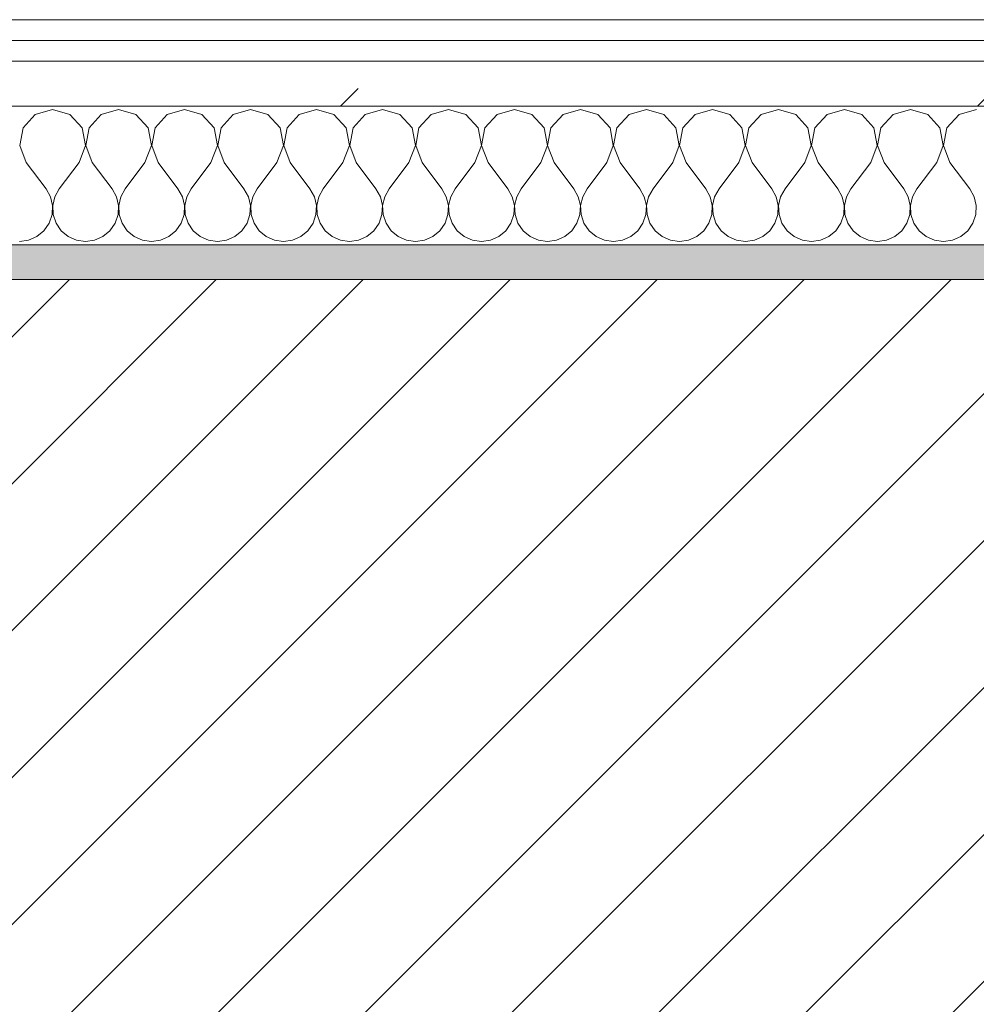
# Model space of a CAD drawing. Header units: millimetres. Extents: x -40968 to 11883, y -18816 to 4378.
# Tile 88 of 137: x -15219 to -14943, y -1413 to -1129. Entities that reach past the tile are written whole.
import ezdxf

# ---------------------------------------------------------------- set-up
doc = ezdxf.new("R2010")
doc.units = ezdxf.units.MM
doc.header["$MEASUREMENT"] = 0
doc.linetypes.add('Wipeout_Contour', pattern=[1000, 0, -1000])
doc.layers.add('12_FAÇ_Façana', color=7, linetype='Continuous')
doc.layers.add('Nuevo_08_E_Envans secs', color=7, linetype='Continuous')
for name, color, linetype, lineweight, true_color in [('12_FAÇ_Façana_Pluma_Nº__176', 7, 'Continuous', 15, 0x93a0c6), ('Nuevo_08_E_Envans secs_Pluma_Nº__102', 7, 'Continuous', 5, 0xcccccc), ('Nuevo_08_E_Envans secs_Pluma_Nº__171', 171, 'Continuous', 13, 0xaaaaff), ('Nuevo_08_E_Envans secs_Pluma_Nº__177', 7, 'Continuous', 15, 0xf7e046)]:
    doc.layers.add(name, color=color, linetype=linetype, lineweight=lineweight, true_color=true_color)
for name, color, linetype, lineweight in [('12_FAÇ_Façana_Pluma_Nº__2', 8, 'Continuous', 5), ('12_FAÇ_Façana_Pluma_Nº__7', 7, 'Continuous', 5), ('Nuevo_08_E_Envans secs_Pluma_Nº__1', 7, 'Continuous', 5)]:
    doc.layers.add(name, color=color, linetype=linetype, lineweight=lineweight)
pattern_1 = [(45, (0, 0), (-183.8478, 183.8478), [195, -65]), (45, (7e-14, 183.85), (-183.8478, 183.8478), [195, -65])]

# ---------------------------------------------------------------- blocks, each defined once
blk = doc.blocks.new('Muro_12_4', base_point=(-16936.43, -1193.98))
at = {"layer": '12_FAÇ_Façana_Pluma_Nº__176', "linetype": 'Continuous', "lineweight": 0, "true_color": 0x495063}
blk.add_hatch(color=251, dxfattribs=at).paths.add_polyline_path([(-14135.93, -1193.98), (-16936.43, -1193.98), (-16936.43, -1203.98), (-14135.93, -1203.98)])
at = {"layer": '12_FAÇ_Façana_Pluma_Nº__2', "linetype": 'Continuous', "lineweight": 5}
h = blk.add_hatch(dxfattribs=at)
h.set_pattern_fill('Ceramic_0004', color=8, style=0, pattern_type=2)
h.set_pattern_definition([(45, (0, 0), (-21.213203, 21.213203), [])])
h.paths.add_polyline_path([(-16936.43, -1418.98), (-14135.93, -1418.98), (-14135.93, -1203.98), (-16936.43, -1203.98)])
at = {"layer": '12_FAÇ_Façana_Pluma_Nº__7', "color": 7, "linetype": 'Continuous', "lineweight": 5}
blk.add_line((-14135.93, -1203.98), (-16936.43, -1203.98), dxfattribs=at)
at = {"layer": '12_FAÇ_Façana_Pluma_Nº__7', "color": 7, "linetype": 'Continuous', "lineweight": 5, "flags": 128}
blk.add_lwpolyline([(-14135.93, -1193.98), (-16936.43, -1193.98)], dxfattribs=at)
blk = doc.blocks.new('*X233')
at = {"layer": 'Nuevo_08_E_Envans secs_Pluma_Nº__102', "color": 254, "linetype": 'Continuous', "lineweight": 5, "true_color": 0xcccccc}
for p, q in [((-15214.53, -1156.35), (-15218.04, -1160.19)), ((-15209.52, -1154.93), (-15214.53, -1156.35)), ((-15204.52, -1156.35), (-15209.52, -1154.93)), ((-15201.01, -1160.19), (-15204.52, -1156.35)), ((-15195.48, -1156.35), (-15198.99, -1160.19)), ((-15190.48, -1154.93), (-15195.48, -1156.35)), ((-15185.47, -1156.35), (-15190.48, -1154.93)), ((-15181.96, -1160.19), (-15185.47, -1156.35)), ((-15176.44, -1156.35), (-15179.95, -1160.19)), ((-15171.43, -1154.93), (-15176.44, -1156.35)), ((-15166.42, -1156.35), (-15171.43, -1154.93)), ((-15162.91, -1160.19), (-15166.42, -1156.35)), ((-15157.39, -1156.35), (-15160.9, -1160.19)), ((-15152.38, -1154.93), (-15157.39, -1156.35)), ((-15147.37, -1156.35), (-15152.38, -1154.93)), ((-15143.86, -1160.19), (-15147.37, -1156.35)), ((-15138.34, -1156.35), (-15141.85, -1160.19)), ((-15133.33, -1154.93), (-15138.34, -1156.35)), ((-15128.33, -1156.35), (-15133.33, -1154.93)), ((-15124.81, -1160.19), (-15128.33, -1156.35)), ((-15119.29, -1156.35), (-15122.8, -1160.19)), ((-15114.29, -1154.93), (-15119.29, -1156.35)), ((-15109.28, -1156.35), (-15114.29, -1154.93)), ((-15105.77, -1160.19), (-15109.28, -1156.35)), ((-15100.25, -1156.35), (-15103.76, -1160.19)), ((-15095.24, -1154.93), (-15100.25, -1156.35)), ((-15090.23, -1156.35), (-15095.24, -1154.93)), ((-15086.72, -1160.19), (-15090.23, -1156.35)), ((-15081.2, -1156.35), (-15084.71, -1160.19)), ((-15076.19, -1154.93), (-15081.2, -1156.35)), ((-15071.18, -1156.35), (-15076.19, -1154.93)), ((-15067.67, -1160.19), (-15071.18, -1156.35)), ((-15062.15, -1156.35), (-15065.66, -1160.19)), ((-15057.14, -1154.93), (-15062.15, -1156.35)), ((-15052.14, -1156.35), (-15057.14, -1154.93)), ((-15048.62, -1160.19), (-15052.14, -1156.35)), ((-15043.1, -1156.35), (-15046.61, -1160.19)), ((-15038.1, -1154.93), (-15043.1, -1156.35)), ((-15033.09, -1156.35), (-15038.1, -1154.93)), ((-15029.58, -1160.19), (-15033.09, -1156.35)), ((-15024.05, -1156.35), (-15027.57, -1160.19)), ((-15019.05, -1154.93), (-15024.05, -1156.35)), ((-15014.04, -1156.35), (-15019.05, -1154.93)), ((-15010.53, -1160.19), (-15014.04, -1156.35)), ((-15005.01, -1156.35), (-15008.52, -1160.19)), ((-15000, -1154.93), (-15005.01, -1156.35)), ((-14994.99, -1156.35), (-15000, -1154.93)), ((-14991.48, -1160.19), (-14994.99, -1156.35)), ((-14985.96, -1156.35), (-14989.47, -1160.19)), ((-14980.95, -1154.93), (-14985.96, -1156.35)), ((-14975.95, -1156.35), (-14980.95, -1154.93)), ((-14972.43, -1160.19), (-14975.95, -1156.35)), ((-14966.91, -1156.35), (-14970.42, -1160.19)), ((-14961.9, -1154.93), (-14966.91, -1156.35)), ((-14956.9, -1156.35), (-14961.9, -1154.93)), ((-14953.39, -1160.19), (-14956.9, -1156.35)), ((-14947.86, -1156.35), (-14951.38, -1160.19)), ((-14942.86, -1154.93), (-14947.86, -1156.35)), ((-15218.04, -1160.19), (-15219.01, -1165.31)), ((-15200.04, -1165.31), (-15201.01, -1160.19)), ((-15198.99, -1160.19), (-15199.96, -1165.31)), ((-15180.99, -1165.31), (-15181.96, -1160.19)), ((-15179.95, -1160.19), (-15180.91, -1165.31)), ((-15161.94, -1165.31), (-15162.91, -1160.19)), ((-15160.9, -1160.19), (-15161.87, -1165.31)), ((-15142.9, -1165.31), (-15143.86, -1160.19)), ((-15141.85, -1160.19), (-15142.82, -1165.31)), ((-15123.85, -1165.31), (-15124.81, -1160.19)), ((-15122.8, -1160.19), (-15123.77, -1165.31)), ((-15104.8, -1165.31), (-15105.77, -1160.19)), ((-15103.76, -1160.19), (-15104.72, -1165.31)), ((-15085.75, -1165.31), (-15086.72, -1160.19)), ((-15084.71, -1160.19), (-15085.68, -1165.31)), ((-15066.71, -1165.31), (-15067.67, -1160.19)), ((-15065.66, -1160.19), (-15066.63, -1165.31)), ((-15047.66, -1165.31), (-15048.62, -1160.19)), ((-15046.61, -1160.19), (-15047.58, -1165.31)), ((-15028.61, -1165.31), (-15029.58, -1160.19)), ((-15027.57, -1160.19), (-15028.53, -1165.31)), ((-15009.56, -1165.31), (-15010.53, -1160.19)), ((-15008.52, -1160.19), (-15009.49, -1165.31)), ((-14990.51, -1165.31), (-14991.48, -1160.19)), ((-14989.47, -1160.19), (-14990.44, -1165.31)), ((-14971.47, -1165.31), (-14972.43, -1160.19)), ((-14970.42, -1160.19), (-14971.39, -1165.31)), ((-14952.42, -1165.31), (-14953.39, -1160.19)), ((-14951.38, -1160.19), (-14952.34, -1165.31)), ((-15219.01, -1165.31), (-15217.14, -1170.17)), ((-15201.9, -1170.17), (-15200.04, -1165.31)), ((-15199.96, -1165.31), (-15198.1, -1170.17)), ((-15182.86, -1170.17), (-15180.99, -1165.31)), ((-15180.91, -1165.31), (-15179.05, -1170.17)), ((-15163.81, -1170.17), (-15161.94, -1165.31)), ((-15161.87, -1165.31), (-15160, -1170.17)), ((-15144.76, -1170.17), (-15142.9, -1165.31)), ((-15142.82, -1165.31), (-15140.95, -1170.17)), ((-15125.71, -1170.17), (-15123.85, -1165.31)), ((-15123.77, -1165.31), (-15121.9, -1170.17)), ((-15106.67, -1170.17), (-15104.8, -1165.31)), ((-15104.72, -1165.31), (-15102.86, -1170.17)), ((-15087.62, -1170.17), (-15085.75, -1165.31)), ((-15085.68, -1165.31), (-15083.81, -1170.17)), ((-15068.57, -1170.17), (-15066.71, -1165.31)), ((-15066.63, -1165.31), (-15064.76, -1170.17)), ((-15049.52, -1170.17), (-15047.66, -1165.31)), ((-15047.58, -1165.31), (-15045.71, -1170.17)), ((-15030.48, -1170.17), (-15028.61, -1165.31)), ((-15028.53, -1165.31), (-15026.67, -1170.17)), ((-15011.43, -1170.17), (-15009.56, -1165.31)), ((-15009.49, -1165.31), (-15007.62, -1170.17)), ((-14992.38, -1170.17), (-14990.51, -1165.31)), ((-14990.44, -1165.31), (-14988.57, -1170.17)), ((-14973.33, -1170.17), (-14971.47, -1165.31)), ((-14971.39, -1165.31), (-14969.52, -1170.17)), ((-14954.29, -1170.17), (-14952.42, -1165.31)), ((-14952.34, -1165.31), (-14950.48, -1170.17)), ((-15217.14, -1170.17), (-15211.43, -1177.79)), ((-15201.9, -1170.17), (-15207.62, -1177.79)), ((-15198.1, -1170.17), (-15192.38, -1177.79)), ((-15182.86, -1170.17), (-15188.57, -1177.79)), ((-15179.05, -1170.17), (-15173.33, -1177.79)), ((-15163.81, -1170.17), (-15169.52, -1177.79)), ((-15160, -1170.17), (-15154.29, -1177.79)), ((-15144.76, -1170.17), (-15150.48, -1177.79)), ((-15140.95, -1170.17), (-15135.24, -1177.79)), ((-15125.71, -1170.17), (-15131.43, -1177.79)), ((-15121.9, -1170.17), (-15116.19, -1177.79)), ((-15106.67, -1170.17), (-15112.38, -1177.79)), ((-15102.86, -1170.17), (-15097.14, -1177.79)), ((-15087.62, -1170.17), (-15093.33, -1177.79)), ((-15083.81, -1170.17), (-15078.1, -1177.79)), ((-15068.57, -1170.17), (-15074.29, -1177.79)), ((-15064.76, -1170.17), (-15059.05, -1177.79)), ((-15049.52, -1170.17), (-15055.24, -1177.79)), ((-15045.71, -1170.17), (-15040, -1177.79)), ((-15030.48, -1170.17), (-15036.19, -1177.79)), ((-15026.67, -1170.17), (-15020.95, -1177.79)), ((-15011.43, -1170.17), (-15017.14, -1177.79)), ((-15007.62, -1170.17), (-15001.9, -1177.79)), ((-14992.38, -1170.17), (-14998.1, -1177.79)), ((-14988.57, -1170.17), (-14982.86, -1177.79)), ((-14973.33, -1170.17), (-14979.05, -1177.79)), ((-14969.52, -1170.17), (-14963.81, -1177.79)), ((-14954.29, -1170.17), (-14960, -1177.79)), ((-14950.48, -1170.17), (-14944.76, -1177.79)), ((-15210.16, -1180.08), (-15211.43, -1177.79)), ((-15207.62, -1177.79), (-15208.89, -1180.08)), ((-15191.11, -1180.08), (-15192.38, -1177.79)), ((-15188.57, -1177.79), (-15189.84, -1180.08)), ((-15172.06, -1180.08), (-15173.33, -1177.79)), ((-15169.52, -1177.79), (-15170.8, -1180.08)), ((-15153.01, -1180.08), (-15154.29, -1177.79)), ((-15150.48, -1177.79), (-15151.75, -1180.08)), ((-15133.97, -1180.08), (-15135.24, -1177.79)), ((-15131.43, -1177.79), (-15132.7, -1180.08)), ((-15114.92, -1180.08), (-15116.19, -1177.79)), ((-15112.38, -1177.79), (-15113.65, -1180.08)), ((-15095.87, -1180.08), (-15097.14, -1177.79)), ((-15093.33, -1177.79), (-15094.6, -1180.08)), ((-15076.82, -1180.08), (-15078.1, -1177.79)), ((-15074.29, -1177.79), (-15075.56, -1180.08)), ((-15057.78, -1180.08), (-15059.05, -1177.79)), ((-15055.24, -1177.79), (-15056.51, -1180.08)), ((-15038.73, -1180.08), (-15040, -1177.79)), ((-15036.19, -1177.79), (-15037.46, -1180.08)), ((-15019.68, -1180.08), (-15020.95, -1177.79)), ((-15017.14, -1177.79), (-15018.41, -1180.08)), ((-15000.63, -1180.08), (-15001.9, -1177.79)), ((-14998.1, -1177.79), (-14999.37, -1180.08)), ((-14981.59, -1180.08), (-14982.86, -1177.79)), ((-14979.05, -1177.79), (-14980.32, -1180.08)), ((-14962.54, -1180.08), (-14963.81, -1177.79)), ((-14960, -1177.79), (-14961.27, -1180.08)), ((-14943.49, -1180.08), (-14944.76, -1177.79)), ((-15209.56, -1182.64), (-15210.16, -1180.08)), ((-15209.69, -1185.27), (-15209.56, -1182.64)), ((-15208.89, -1180.08), (-15209.49, -1182.64)), ((-15209.49, -1182.64), (-15209.36, -1185.27)), ((-15190.51, -1182.64), (-15191.11, -1180.08)), ((-15190.64, -1185.27), (-15190.51, -1182.64)), ((-15189.84, -1180.08), (-15190.44, -1182.64)), ((-15190.44, -1182.64), (-15190.31, -1185.27)), ((-15171.47, -1182.64), (-15172.06, -1180.08)), ((-15171.59, -1185.27), (-15171.47, -1182.64)), ((-15170.8, -1180.08), (-15171.39, -1182.64)), ((-15171.39, -1182.64), (-15171.26, -1185.27)), ((-15152.42, -1182.64), (-15153.01, -1180.08)), ((-15152.55, -1185.27), (-15152.42, -1182.64)), ((-15151.75, -1180.08), (-15152.34, -1182.64)), ((-15152.34, -1182.64), (-15152.22, -1185.27)), ((-15133.37, -1182.64), (-15133.97, -1180.08)), ((-15133.5, -1185.27), (-15133.37, -1182.64)), ((-15132.7, -1180.08), (-15133.29, -1182.64)), ((-15133.29, -1182.64), (-15133.17, -1185.27)), ((-15114.32, -1182.64), (-15114.92, -1180.08)), ((-15114.45, -1185.27), (-15114.32, -1182.64)), ((-15113.65, -1180.08), (-15114.25, -1182.64)), ((-15114.25, -1182.64), (-15114.12, -1185.27)), ((-15095.28, -1182.64), (-15095.87, -1180.08)), ((-15095.4, -1185.27), (-15095.28, -1182.64)), ((-15094.6, -1180.08), (-15095.2, -1182.64)), ((-15095.2, -1182.64), (-15095.07, -1185.27)), ((-15076.23, -1182.64), (-15076.82, -1180.08)), ((-15076.36, -1185.27), (-15076.23, -1182.64)), ((-15075.56, -1180.08), (-15076.15, -1182.64)), ((-15076.15, -1182.64), (-15076.02, -1185.27)), ((-15057.18, -1182.64), (-15057.78, -1180.08)), ((-15057.31, -1185.27), (-15057.18, -1182.64)), ((-15056.51, -1180.08), (-15057.1, -1182.64)), ((-15057.1, -1182.64), (-15056.98, -1185.27)), ((-15038.13, -1182.64), (-15038.73, -1180.08)), ((-15038.26, -1185.27), (-15038.13, -1182.64)), ((-15037.46, -1180.08), (-15038.06, -1182.64)), ((-15038.06, -1182.64), (-15037.93, -1185.27)), ((-15019.09, -1182.64), (-15019.68, -1180.08)), ((-15019.21, -1185.27), (-15019.09, -1182.64)), ((-15018.41, -1180.08), (-15019.01, -1182.64)), ((-15019.01, -1182.64), (-15018.88, -1185.27)), ((-15000.04, -1182.64), (-15000.63, -1180.08)), ((-15000.17, -1185.27), (-15000.04, -1182.64)), ((-14999.37, -1180.08), (-14999.96, -1182.64)), ((-14999.96, -1182.64), (-14999.83, -1185.27)), ((-14980.99, -1182.64), (-14981.59, -1180.08)), ((-14981.12, -1185.27), (-14980.99, -1182.64)), ((-14980.32, -1180.08), (-14980.91, -1182.64)), ((-14980.91, -1182.64), (-14980.79, -1185.27)), ((-14961.94, -1182.64), (-14962.54, -1180.08)), ((-14962.07, -1185.27), (-14961.94, -1182.64)), ((-14961.27, -1180.08), (-14961.87, -1182.64)), ((-14961.87, -1182.64), (-14961.74, -1185.27)), ((-14942.9, -1182.64), (-14943.49, -1180.08)), ((-14943.02, -1185.27), (-14942.9, -1182.64)), ((-15210.53, -1187.76), (-15209.69, -1185.27)), ((-15209.36, -1185.27), (-15208.52, -1187.76)), ((-15191.48, -1187.76), (-15190.64, -1185.27)), ((-15190.31, -1185.27), (-15189.47, -1187.76)), ((-15172.43, -1187.76), (-15171.59, -1185.27)), ((-15171.26, -1185.27), (-15170.42, -1187.76)), ((-15153.39, -1187.76), (-15152.55, -1185.27)), ((-15152.22, -1185.27), (-15151.38, -1187.76)), ((-15134.34, -1187.76), (-15133.5, -1185.27)), ((-15133.17, -1185.27), (-15132.33, -1187.76)), ((-15115.29, -1187.76), (-15114.45, -1185.27)), ((-15114.12, -1185.27), (-15113.28, -1187.76)), ((-15096.24, -1187.76), (-15095.4, -1185.27)), ((-15095.07, -1185.27), (-15094.23, -1187.76)), ((-15077.2, -1187.76), (-15076.36, -1185.27)), ((-15076.02, -1185.27), (-15075.19, -1187.76)), ((-15058.15, -1187.76), (-15057.31, -1185.27)), ((-15056.98, -1185.27), (-15056.14, -1187.76)), ((-15039.1, -1187.76), (-15038.26, -1185.27)), ((-15037.93, -1185.27), (-15037.09, -1187.76)), ((-15020.05, -1187.76), (-15019.21, -1185.27)), ((-15018.88, -1185.27), (-15018.04, -1187.76)), ((-15001.01, -1187.76), (-15000.17, -1185.27)), ((-14999.83, -1185.27), (-14998.99, -1187.76)), ((-14981.96, -1187.76), (-14981.12, -1185.27)), ((-14980.79, -1185.27), (-14979.95, -1187.76)), ((-14962.91, -1187.76), (-14962.07, -1185.27)), ((-14961.74, -1185.27), (-14960.9, -1187.76)), ((-14943.86, -1187.76), (-14943.02, -1185.27)), ((-15212.02, -1189.92), (-15210.53, -1187.76)), ((-15208.52, -1187.76), (-15207.03, -1189.92)), ((-15192.97, -1189.92), (-15191.48, -1187.76)), ((-15189.47, -1187.76), (-15187.98, -1189.92)), ((-15173.92, -1189.92), (-15172.43, -1187.76)), ((-15170.42, -1187.76), (-15168.94, -1189.92)), ((-15154.87, -1189.92), (-15153.39, -1187.76)), ((-15151.38, -1187.76), (-15149.89, -1189.92)), ((-15135.83, -1189.92), (-15134.34, -1187.76)), ((-15132.33, -1187.76), (-15130.84, -1189.92)), ((-15116.78, -1189.92), (-15115.29, -1187.76)), ((-15113.28, -1187.76), (-15111.79, -1189.92)), ((-15097.73, -1189.92), (-15096.24, -1187.76)), ((-15094.23, -1187.76), (-15092.74, -1189.92)), ((-15078.68, -1189.92), (-15077.2, -1187.76)), ((-15075.19, -1187.76), (-15073.7, -1189.92)), ((-15059.64, -1189.92), (-15058.15, -1187.76)), ((-15056.14, -1187.76), (-15054.65, -1189.92)), ((-15040.59, -1189.92), (-15039.1, -1187.76)), ((-15037.09, -1187.76), (-15035.6, -1189.92)), ((-15021.54, -1189.92), (-15020.05, -1187.76)), ((-15018.04, -1187.76), (-15016.55, -1189.92)), ((-15002.49, -1189.92), (-15001.01, -1187.76)), ((-14998.99, -1187.76), (-14997.51, -1189.92)), ((-14983.45, -1189.92), (-14981.96, -1187.76)), ((-14979.95, -1187.76), (-14978.46, -1189.92)), ((-14964.4, -1189.92), (-14962.91, -1187.76)), ((-14960.9, -1187.76), (-14959.41, -1189.92)), ((-14945.35, -1189.92), (-14943.86, -1187.76)), ((-15214.04, -1191.6), (-15212.02, -1189.92)), ((-15207.03, -1189.92), (-15205.01, -1191.6)), ((-15194.99, -1191.6), (-15192.97, -1189.92)), ((-15187.98, -1189.92), (-15185.96, -1191.6)), ((-15175.95, -1191.6), (-15173.92, -1189.92)), ((-15168.94, -1189.92), (-15166.91, -1191.6)), ((-15156.9, -1191.6), (-15154.87, -1189.92)), ((-15149.89, -1189.92), (-15147.86, -1191.6)), ((-15137.85, -1191.6), (-15135.83, -1189.92)), ((-15130.84, -1189.92), (-15128.82, -1191.6)), ((-15118.8, -1191.6), (-15116.78, -1189.92)), ((-15111.79, -1189.92), (-15109.77, -1191.6)), ((-15099.75, -1191.6), (-15097.73, -1189.92)), ((-15092.74, -1189.92), (-15090.72, -1191.6)), ((-15080.71, -1191.6), (-15078.68, -1189.92)), ((-15073.7, -1189.92), (-15071.67, -1191.6)), ((-15061.66, -1191.6), (-15059.64, -1189.92)), ((-15054.65, -1189.92), (-15052.63, -1191.6)), ((-15042.61, -1191.6), (-15040.59, -1189.92)), ((-15035.6, -1189.92), (-15033.58, -1191.6)), ((-15023.56, -1191.6), (-15021.54, -1189.92)), ((-15016.55, -1189.92), (-15014.53, -1191.6)), ((-15004.52, -1191.6), (-15002.49, -1189.92)), ((-14997.51, -1189.92), (-14995.48, -1191.6)), ((-14985.47, -1191.6), (-14983.45, -1189.92)), ((-14978.46, -1189.92), (-14976.44, -1191.6)), ((-14966.42, -1191.6), (-14964.4, -1189.92)), ((-14959.41, -1189.92), (-14957.39, -1191.6)), ((-14947.37, -1191.6), (-14945.35, -1189.92)), ((-15219.05, -1193.02), (-15216.45, -1192.66)), ((-15216.45, -1192.66), (-15214.04, -1191.6)), ((-15205.01, -1191.6), (-15202.6, -1192.66)), ((-15202.6, -1192.66), (-15200, -1193.02)), ((-15200, -1193.02), (-15197.4, -1192.66)), ((-15197.4, -1192.66), (-15194.99, -1191.6)), ((-15185.96, -1191.6), (-15183.55, -1192.66)), ((-15183.55, -1192.66), (-15180.95, -1193.02)), ((-15180.95, -1193.02), (-15178.35, -1192.66)), ((-15178.35, -1192.66), (-15175.95, -1191.6)), ((-15166.91, -1191.6), (-15164.51, -1192.66)), ((-15164.51, -1192.66), (-15161.9, -1193.02)), ((-15161.9, -1193.02), (-15159.3, -1192.66)), ((-15159.3, -1192.66), (-15156.9, -1191.6)), ((-15147.86, -1191.6), (-15145.46, -1192.66)), ((-15145.46, -1192.66), (-15142.86, -1193.02)), ((-15142.86, -1193.02), (-15140.25, -1192.66)), ((-15140.25, -1192.66), (-15137.85, -1191.6)), ((-15128.82, -1191.6), (-15126.41, -1192.66)), ((-15126.41, -1192.66), (-15123.81, -1193.02)), ((-15123.81, -1193.02), (-15121.21, -1192.66)), ((-15121.21, -1192.66), (-15118.8, -1191.6)), ((-15109.77, -1191.6), (-15107.36, -1192.66)), ((-15107.36, -1192.66), (-15104.76, -1193.02)), ((-15104.76, -1193.02), (-15102.16, -1192.66)), ((-15102.16, -1192.66), (-15099.75, -1191.6)), ((-15090.72, -1191.6), (-15088.32, -1192.66)), ((-15088.32, -1192.66), (-15085.71, -1193.02)), ((-15085.71, -1193.02), (-15083.11, -1192.66)), ((-15083.11, -1192.66), (-15080.71, -1191.6)), ((-15071.67, -1191.6), (-15069.27, -1192.66)), ((-15069.27, -1192.66), (-15066.67, -1193.02)), ((-15066.67, -1193.02), (-15064.06, -1192.66)), ((-15064.06, -1192.66), (-15061.66, -1191.6)), ((-15052.63, -1191.6), (-15050.22, -1192.66)), ((-15050.22, -1192.66), (-15047.62, -1193.02)), ((-15047.62, -1193.02), (-15045.02, -1192.66)), ((-15045.02, -1192.66), (-15042.61, -1191.6)), ((-15033.58, -1191.6), (-15031.17, -1192.66)), ((-15031.17, -1192.66), (-15028.57, -1193.02)), ((-15028.57, -1193.02), (-15025.97, -1192.66)), ((-15025.97, -1192.66), (-15023.56, -1191.6)), ((-15014.53, -1191.6), (-15012.13, -1192.66)), ((-15012.13, -1192.66), (-15009.52, -1193.02)), ((-15009.52, -1193.02), (-15006.92, -1192.66)), ((-15006.92, -1192.66), (-15004.52, -1191.6)), ((-14995.48, -1191.6), (-14993.08, -1192.66)), ((-14993.08, -1192.66), (-14990.48, -1193.02)), ((-14990.48, -1193.02), (-14987.87, -1192.66)), ((-14987.87, -1192.66), (-14985.47, -1191.6)), ((-14976.44, -1191.6), (-14974.03, -1192.66)), ((-14974.03, -1192.66), (-14971.43, -1193.02)), ((-14971.43, -1193.02), (-14968.83, -1192.66)), ((-14968.83, -1192.66), (-14966.42, -1191.6)), ((-14957.39, -1191.6), (-14954.98, -1192.66)), ((-14954.98, -1192.66), (-14952.38, -1193.02)), ((-14952.38, -1193.02), (-14949.78, -1192.66)), ((-14949.78, -1192.66), (-14947.37, -1191.6))]:
    blk.add_line(p, q, dxfattribs=at)
blk = doc.blocks.new('Muro_92_4', base_point=(-14135.93, -1193.98))
at = {"layer": 'Nuevo_08_E_Envans secs_Pluma_Nº__1', "color": 7, "linetype": 'Continuous', "lineweight": 5, "flags": 128}
blk.add_lwpolyline([(-16936.43, -1193.98), (-14135.93, -1193.98)], dxfattribs=at)
at = {"color": 254, "linetype": 'Wipeout_Contour', "lineweight": 0, "ltscale": 62310.788122}
blk.add_wipeout([(-14135.93, -1128.98), (-16936.43, -1128.98), (-16936.43, -1134.98), (-14135.93, -1134.98)], dxfattribs=at).dxf.layer = 'Nuevo_08_E_Envans secs'
at = {"color": 254, "linetype": 'Wipeout_Contour', "lineweight": 0, "ltscale": 62315.364932}
blk.add_wipeout([(-14135.93, -1140.98), (-16936.43, -1140.98), (-16936.43, -1153.98), (-14135.93, -1153.98)], dxfattribs=at).dxf.layer = 'Nuevo_08_E_Envans secs'
at = {"layer": 'Nuevo_08_E_Envans secs_Pluma_Nº__171', "linetype": 'Continuous', "lineweight": 13, "true_color": 0xaaaaff}
h = blk.add_hatch(dxfattribs=at)
h.set_pattern_fill('Panellat_HPL_0004', color=161, style=0, pattern_type=2)
h.set_pattern_definition(pattern_1)
h.paths.add_polyline_path([(-14135.93, -1128.98), (-16936.43, -1128.98), (-16936.43, -1134.98), (-14135.93, -1134.98)])
at = {"layer": 'Nuevo_08_E_Envans secs_Pluma_Nº__177', "linetype": 'Continuous', "lineweight": 15, "true_color": 0xf7e046}
h = blk.add_hatch(dxfattribs=at)
h.set_pattern_fill('Panellat_HPL_0004', color=53, style=0, pattern_type=2)
h.set_pattern_definition(pattern_1)
h.paths.add_polyline_path([(-14135.93, -1140.98), (-16936.43, -1140.98), (-16936.43, -1153.98), (-14135.93, -1153.98)])
at = {"layer": 'Nuevo_08_E_Envans secs_Pluma_Nº__1', "color": 7, "linetype": 'Continuous', "lineweight": 5}
for p, q in [((-14135.93, -1134.98), (-16936.43, -1134.98)), ((-14135.93, -1140.98), (-16936.43, -1140.98)), ((-14135.93, -1153.98), (-16936.43, -1153.98))]:
    blk.add_line(p, q, dxfattribs=at)
at = {"layer": 'Nuevo_08_E_Envans secs_Pluma_Nº__1', "color": 7, "linetype": 'Continuous', "lineweight": 5, "flags": 128}
blk.add_lwpolyline([(-14135.93, -1128.98), (-16936.43, -1128.98)], dxfattribs=at)
at = {"layer": 'Nuevo_08_E_Envans secs', "color": 7, "lineweight": 20}
blk.add_blockref('*X233', (0, 0), dxfattribs=at)
blk = doc.blocks.new('*X489')
at = {"layer": 'Nuevo_08_E_Envans secs_Pluma_Nº__102', "color": 254, "linetype": 'Continuous', "lineweight": 5, "true_color": 0xcccccc}
for p, q in [((-15214.53, -1156.35), (-15218.04, -1160.19)), ((-15209.52, -1154.93), (-15214.53, -1156.35)), ((-15204.52, -1156.35), (-15209.52, -1154.93)), ((-15201.01, -1160.19), (-15204.52, -1156.35)), ((-15195.48, -1156.35), (-15198.99, -1160.19)), ((-15190.48, -1154.93), (-15195.48, -1156.35)), ((-15185.47, -1156.35), (-15190.48, -1154.93)), ((-15181.96, -1160.19), (-15185.47, -1156.35)), ((-15176.44, -1156.35), (-15179.95, -1160.19)), ((-15171.43, -1154.93), (-15176.44, -1156.35)), ((-15166.42, -1156.35), (-15171.43, -1154.93)), ((-15162.91, -1160.19), (-15166.42, -1156.35)), ((-15157.39, -1156.35), (-15160.9, -1160.19)), ((-15152.38, -1154.93), (-15157.39, -1156.35)), ((-15147.37, -1156.35), (-15152.38, -1154.93)), ((-15143.86, -1160.19), (-15147.37, -1156.35)), ((-15138.34, -1156.35), (-15141.85, -1160.19)), ((-15133.33, -1154.93), (-15138.34, -1156.35)), ((-15128.33, -1156.35), (-15133.33, -1154.93)), ((-15124.81, -1160.19), (-15128.33, -1156.35)), ((-15119.29, -1156.35), (-15122.8, -1160.19)), ((-15114.29, -1154.93), (-15119.29, -1156.35)), ((-15109.28, -1156.35), (-15114.29, -1154.93)), ((-15105.77, -1160.19), (-15109.28, -1156.35)), ((-15100.25, -1156.35), (-15103.76, -1160.19)), ((-15095.24, -1154.93), (-15100.25, -1156.35)), ((-15090.23, -1156.35), (-15095.24, -1154.93)), ((-15086.72, -1160.19), (-15090.23, -1156.35)), ((-15081.2, -1156.35), (-15084.71, -1160.19)), ((-15076.19, -1154.93), (-15081.2, -1156.35)), ((-15071.18, -1156.35), (-15076.19, -1154.93)), ((-15067.67, -1160.19), (-15071.18, -1156.35)), ((-15062.15, -1156.35), (-15065.66, -1160.19)), ((-15057.14, -1154.93), (-15062.15, -1156.35)), ((-15052.14, -1156.35), (-15057.14, -1154.93)), ((-15048.62, -1160.19), (-15052.14, -1156.35)), ((-15043.1, -1156.35), (-15046.61, -1160.19)), ((-15038.1, -1154.93), (-15043.1, -1156.35)), ((-15033.09, -1156.35), (-15038.1, -1154.93)), ((-15029.58, -1160.19), (-15033.09, -1156.35)), ((-15024.05, -1156.35), (-15027.57, -1160.19)), ((-15019.05, -1154.93), (-15024.05, -1156.35)), ((-15014.04, -1156.35), (-15019.05, -1154.93)), ((-15010.53, -1160.19), (-15014.04, -1156.35)), ((-15005.01, -1156.35), (-15008.52, -1160.19)), ((-15000, -1154.93), (-15005.01, -1156.35)), ((-14994.99, -1156.35), (-15000, -1154.93)), ((-14991.48, -1160.19), (-14994.99, -1156.35)), ((-14985.96, -1156.35), (-14989.47, -1160.19)), ((-14980.95, -1154.93), (-14985.96, -1156.35)), ((-14975.95, -1156.35), (-14980.95, -1154.93)), ((-14972.43, -1160.19), (-14975.95, -1156.35)), ((-14966.91, -1156.35), (-14970.42, -1160.19)), ((-14961.9, -1154.93), (-14966.91, -1156.35)), ((-14956.9, -1156.35), (-14961.9, -1154.93)), ((-14953.39, -1160.19), (-14956.9, -1156.35)), ((-14947.86, -1156.35), (-14951.38, -1160.19)), ((-14942.86, -1154.93), (-14947.86, -1156.35)), ((-15218.04, -1160.19), (-15219.01, -1165.31)), ((-15200.04, -1165.31), (-15201.01, -1160.19)), ((-15198.99, -1160.19), (-15199.96, -1165.31)), ((-15180.99, -1165.31), (-15181.96, -1160.19)), ((-15179.95, -1160.19), (-15180.91, -1165.31)), ((-15161.94, -1165.31), (-15162.91, -1160.19)), ((-15160.9, -1160.19), (-15161.87, -1165.31)), ((-15142.9, -1165.31), (-15143.86, -1160.19)), ((-15141.85, -1160.19), (-15142.82, -1165.31)), ((-15123.85, -1165.31), (-15124.81, -1160.19)), ((-15122.8, -1160.19), (-15123.77, -1165.31)), ((-15104.8, -1165.31), (-15105.77, -1160.19)), ((-15103.76, -1160.19), (-15104.72, -1165.31)), ((-15085.75, -1165.31), (-15086.72, -1160.19)), ((-15084.71, -1160.19), (-15085.68, -1165.31)), ((-15066.71, -1165.31), (-15067.67, -1160.19)), ((-15065.66, -1160.19), (-15066.63, -1165.31)), ((-15047.66, -1165.31), (-15048.62, -1160.19)), ((-15046.61, -1160.19), (-15047.58, -1165.31)), ((-15028.61, -1165.31), (-15029.58, -1160.19)), ((-15027.57, -1160.19), (-15028.53, -1165.31)), ((-15009.56, -1165.31), (-15010.53, -1160.19)), ((-15008.52, -1160.19), (-15009.49, -1165.31)), ((-14990.51, -1165.31), (-14991.48, -1160.19)), ((-14989.47, -1160.19), (-14990.44, -1165.31)), ((-14971.47, -1165.31), (-14972.43, -1160.19)), ((-14970.42, -1160.19), (-14971.39, -1165.31)), ((-14952.42, -1165.31), (-14953.39, -1160.19)), ((-14951.38, -1160.19), (-14952.34, -1165.31)), ((-15219.01, -1165.31), (-15217.14, -1170.17)), ((-15201.9, -1170.17), (-15200.04, -1165.31)), ((-15199.96, -1165.31), (-15198.1, -1170.17)), ((-15182.86, -1170.17), (-15180.99, -1165.31)), ((-15180.91, -1165.31), (-15179.05, -1170.17)), ((-15163.81, -1170.17), (-15161.94, -1165.31)), ((-15161.87, -1165.31), (-15160, -1170.17)), ((-15144.76, -1170.17), (-15142.9, -1165.31)), ((-15142.82, -1165.31), (-15140.95, -1170.17)), ((-15125.71, -1170.17), (-15123.85, -1165.31)), ((-15123.77, -1165.31), (-15121.9, -1170.17)), ((-15106.67, -1170.17), (-15104.8, -1165.31)), ((-15104.72, -1165.31), (-15102.86, -1170.17)), ((-15087.62, -1170.17), (-15085.75, -1165.31)), ((-15085.68, -1165.31), (-15083.81, -1170.17)), ((-15068.57, -1170.17), (-15066.71, -1165.31)), ((-15066.63, -1165.31), (-15064.76, -1170.17)), ((-15049.52, -1170.17), (-15047.66, -1165.31)), ((-15047.58, -1165.31), (-15045.71, -1170.17)), ((-15030.48, -1170.17), (-15028.61, -1165.31)), ((-15028.53, -1165.31), (-15026.67, -1170.17)), ((-15011.43, -1170.17), (-15009.56, -1165.31)), ((-15009.49, -1165.31), (-15007.62, -1170.17)), ((-14992.38, -1170.17), (-14990.51, -1165.31)), ((-14990.44, -1165.31), (-14988.57, -1170.17)), ((-14973.33, -1170.17), (-14971.47, -1165.31)), ((-14971.39, -1165.31), (-14969.52, -1170.17)), ((-14954.29, -1170.17), (-14952.42, -1165.31)), ((-14952.34, -1165.31), (-14950.48, -1170.17)), ((-15217.14, -1170.17), (-15211.43, -1177.79)), ((-15201.9, -1170.17), (-15207.62, -1177.79)), ((-15198.1, -1170.17), (-15192.38, -1177.79)), ((-15182.86, -1170.17), (-15188.57, -1177.79)), ((-15179.05, -1170.17), (-15173.33, -1177.79)), ((-15163.81, -1170.17), (-15169.52, -1177.79)), ((-15160, -1170.17), (-15154.29, -1177.79)), ((-15144.76, -1170.17), (-15150.48, -1177.79)), ((-15140.95, -1170.17), (-15135.24, -1177.79)), ((-15125.71, -1170.17), (-15131.43, -1177.79)), ((-15121.9, -1170.17), (-15116.19, -1177.79)), ((-15106.67, -1170.17), (-15112.38, -1177.79)), ((-15102.86, -1170.17), (-15097.14, -1177.79)), ((-15087.62, -1170.17), (-15093.33, -1177.79)), ((-15083.81, -1170.17), (-15078.1, -1177.79)), ((-15068.57, -1170.17), (-15074.29, -1177.79)), ((-15064.76, -1170.17), (-15059.05, -1177.79)), ((-15049.52, -1170.17), (-15055.24, -1177.79)), ((-15045.71, -1170.17), (-15040, -1177.79)), ((-15030.48, -1170.17), (-15036.19, -1177.79)), ((-15026.67, -1170.17), (-15020.95, -1177.79)), ((-15011.43, -1170.17), (-15017.14, -1177.79)), ((-15007.62, -1170.17), (-15001.9, -1177.79)), ((-14992.38, -1170.17), (-14998.1, -1177.79)), ((-14988.57, -1170.17), (-14982.86, -1177.79)), ((-14973.33, -1170.17), (-14979.05, -1177.79)), ((-14969.52, -1170.17), (-14963.81, -1177.79)), ((-14954.29, -1170.17), (-14960, -1177.79)), ((-14950.48, -1170.17), (-14944.76, -1177.79)), ((-15210.16, -1180.08), (-15211.43, -1177.79)), ((-15207.62, -1177.79), (-15208.89, -1180.08)), ((-15191.11, -1180.08), (-15192.38, -1177.79)), ((-15188.57, -1177.79), (-15189.84, -1180.08)), ((-15172.06, -1180.08), (-15173.33, -1177.79)), ((-15169.52, -1177.79), (-15170.8, -1180.08)), ((-15153.01, -1180.08), (-15154.29, -1177.79)), ((-15150.48, -1177.79), (-15151.75, -1180.08)), ((-15133.97, -1180.08), (-15135.24, -1177.79)), ((-15131.43, -1177.79), (-15132.7, -1180.08)), ((-15114.92, -1180.08), (-15116.19, -1177.79)), ((-15112.38, -1177.79), (-15113.65, -1180.08)), ((-15095.87, -1180.08), (-15097.14, -1177.79)), ((-15093.33, -1177.79), (-15094.6, -1180.08)), ((-15076.82, -1180.08), (-15078.1, -1177.79)), ((-15074.29, -1177.79), (-15075.56, -1180.08)), ((-15057.78, -1180.08), (-15059.05, -1177.79)), ((-15055.24, -1177.79), (-15056.51, -1180.08)), ((-15038.73, -1180.08), (-15040, -1177.79)), ((-15036.19, -1177.79), (-15037.46, -1180.08)), ((-15019.68, -1180.08), (-15020.95, -1177.79)), ((-15017.14, -1177.79), (-15018.41, -1180.08)), ((-15000.63, -1180.08), (-15001.9, -1177.79)), ((-14998.1, -1177.79), (-14999.37, -1180.08)), ((-14981.59, -1180.08), (-14982.86, -1177.79)), ((-14979.05, -1177.79), (-14980.32, -1180.08)), ((-14962.54, -1180.08), (-14963.81, -1177.79)), ((-14960, -1177.79), (-14961.27, -1180.08)), ((-14943.49, -1180.08), (-14944.76, -1177.79)), ((-15209.56, -1182.64), (-15210.16, -1180.08)), ((-15209.69, -1185.27), (-15209.56, -1182.64)), ((-15208.89, -1180.08), (-15209.49, -1182.64)), ((-15209.49, -1182.64), (-15209.36, -1185.27)), ((-15190.51, -1182.64), (-15191.11, -1180.08)), ((-15190.64, -1185.27), (-15190.51, -1182.64)), ((-15189.84, -1180.08), (-15190.44, -1182.64)), ((-15190.44, -1182.64), (-15190.31, -1185.27)), ((-15171.47, -1182.64), (-15172.06, -1180.08)), ((-15171.59, -1185.27), (-15171.47, -1182.64)), ((-15170.8, -1180.08), (-15171.39, -1182.64)), ((-15171.39, -1182.64), (-15171.26, -1185.27)), ((-15152.42, -1182.64), (-15153.01, -1180.08)), ((-15152.55, -1185.27), (-15152.42, -1182.64)), ((-15151.75, -1180.08), (-15152.34, -1182.64)), ((-15152.34, -1182.64), (-15152.22, -1185.27)), ((-15133.37, -1182.64), (-15133.97, -1180.08)), ((-15133.5, -1185.27), (-15133.37, -1182.64)), ((-15132.7, -1180.08), (-15133.29, -1182.64)), ((-15133.29, -1182.64), (-15133.17, -1185.27)), ((-15114.32, -1182.64), (-15114.92, -1180.08)), ((-15114.45, -1185.27), (-15114.32, -1182.64)), ((-15113.65, -1180.08), (-15114.25, -1182.64)), ((-15114.25, -1182.64), (-15114.12, -1185.27)), ((-15095.28, -1182.64), (-15095.87, -1180.08)), ((-15095.4, -1185.27), (-15095.28, -1182.64)), ((-15094.6, -1180.08), (-15095.2, -1182.64)), ((-15095.2, -1182.64), (-15095.07, -1185.27)), ((-15076.23, -1182.64), (-15076.82, -1180.08)), ((-15076.36, -1185.27), (-15076.23, -1182.64)), ((-15075.56, -1180.08), (-15076.15, -1182.64)), ((-15076.15, -1182.64), (-15076.02, -1185.27)), ((-15057.18, -1182.64), (-15057.78, -1180.08)), ((-15057.31, -1185.27), (-15057.18, -1182.64)), ((-15056.51, -1180.08), (-15057.1, -1182.64)), ((-15057.1, -1182.64), (-15056.98, -1185.27)), ((-15038.13, -1182.64), (-15038.73, -1180.08)), ((-15038.26, -1185.27), (-15038.13, -1182.64)), ((-15037.46, -1180.08), (-15038.06, -1182.64)), ((-15038.06, -1182.64), (-15037.93, -1185.27)), ((-15019.09, -1182.64), (-15019.68, -1180.08)), ((-15019.21, -1185.27), (-15019.09, -1182.64)), ((-15018.41, -1180.08), (-15019.01, -1182.64)), ((-15019.01, -1182.64), (-15018.88, -1185.27)), ((-15000.04, -1182.64), (-15000.63, -1180.08)), ((-15000.17, -1185.27), (-15000.04, -1182.64)), ((-14999.37, -1180.08), (-14999.96, -1182.64)), ((-14999.96, -1182.64), (-14999.83, -1185.27)), ((-14980.99, -1182.64), (-14981.59, -1180.08)), ((-14981.12, -1185.27), (-14980.99, -1182.64)), ((-14980.32, -1180.08), (-14980.91, -1182.64)), ((-14980.91, -1182.64), (-14980.79, -1185.27)), ((-14961.94, -1182.64), (-14962.54, -1180.08)), ((-14962.07, -1185.27), (-14961.94, -1182.64)), ((-14961.27, -1180.08), (-14961.87, -1182.64)), ((-14961.87, -1182.64), (-14961.74, -1185.27)), ((-14942.9, -1182.64), (-14943.49, -1180.08)), ((-14943.02, -1185.27), (-14942.9, -1182.64)), ((-15210.53, -1187.76), (-15209.69, -1185.27)), ((-15209.36, -1185.27), (-15208.52, -1187.76)), ((-15191.48, -1187.76), (-15190.64, -1185.27)), ((-15190.31, -1185.27), (-15189.47, -1187.76)), ((-15172.43, -1187.76), (-15171.59, -1185.27)), ((-15171.26, -1185.27), (-15170.42, -1187.76)), ((-15153.39, -1187.76), (-15152.55, -1185.27)), ((-15152.22, -1185.27), (-15151.38, -1187.76)), ((-15134.34, -1187.76), (-15133.5, -1185.27)), ((-15133.17, -1185.27), (-15132.33, -1187.76)), ((-15115.29, -1187.76), (-15114.45, -1185.27)), ((-15114.12, -1185.27), (-15113.28, -1187.76)), ((-15096.24, -1187.76), (-15095.4, -1185.27)), ((-15095.07, -1185.27), (-15094.23, -1187.76)), ((-15077.2, -1187.76), (-15076.36, -1185.27)), ((-15076.02, -1185.27), (-15075.19, -1187.76)), ((-15058.15, -1187.76), (-15057.31, -1185.27)), ((-15056.98, -1185.27), (-15056.14, -1187.76)), ((-15039.1, -1187.76), (-15038.26, -1185.27)), ((-15037.93, -1185.27), (-15037.09, -1187.76)), ((-15020.05, -1187.76), (-15019.21, -1185.27)), ((-15018.88, -1185.27), (-15018.04, -1187.76)), ((-15001.01, -1187.76), (-15000.17, -1185.27)), ((-14999.83, -1185.27), (-14998.99, -1187.76)), ((-14981.96, -1187.76), (-14981.12, -1185.27)), ((-14980.79, -1185.27), (-14979.95, -1187.76)), ((-14962.91, -1187.76), (-14962.07, -1185.27)), ((-14961.74, -1185.27), (-14960.9, -1187.76)), ((-14943.86, -1187.76), (-14943.02, -1185.27)), ((-15212.02, -1189.92), (-15210.53, -1187.76)), ((-15208.52, -1187.76), (-15207.03, -1189.92)), ((-15192.97, -1189.92), (-15191.48, -1187.76)), ((-15189.47, -1187.76), (-15187.98, -1189.92)), ((-15173.92, -1189.92), (-15172.43, -1187.76)), ((-15170.42, -1187.76), (-15168.94, -1189.92)), ((-15154.87, -1189.92), (-15153.39, -1187.76)), ((-15151.38, -1187.76), (-15149.89, -1189.92)), ((-15135.83, -1189.92), (-15134.34, -1187.76)), ((-15132.33, -1187.76), (-15130.84, -1189.92)), ((-15116.78, -1189.92), (-15115.29, -1187.76)), ((-15113.28, -1187.76), (-15111.79, -1189.92)), ((-15097.73, -1189.92), (-15096.24, -1187.76)), ((-15094.23, -1187.76), (-15092.74, -1189.92)), ((-15078.68, -1189.92), (-15077.2, -1187.76)), ((-15075.19, -1187.76), (-15073.7, -1189.92)), ((-15059.64, -1189.92), (-15058.15, -1187.76)), ((-15056.14, -1187.76), (-15054.65, -1189.92)), ((-15040.59, -1189.92), (-15039.1, -1187.76)), ((-15037.09, -1187.76), (-15035.6, -1189.92)), ((-15021.54, -1189.92), (-15020.05, -1187.76)), ((-15018.04, -1187.76), (-15016.55, -1189.92)), ((-15002.49, -1189.92), (-15001.01, -1187.76)), ((-14998.99, -1187.76), (-14997.51, -1189.92)), ((-14983.45, -1189.92), (-14981.96, -1187.76)), ((-14979.95, -1187.76), (-14978.46, -1189.92)), ((-14964.4, -1189.92), (-14962.91, -1187.76)), ((-14960.9, -1187.76), (-14959.41, -1189.92)), ((-14945.35, -1189.92), (-14943.86, -1187.76)), ((-15214.04, -1191.6), (-15212.02, -1189.92)), ((-15207.03, -1189.92), (-15205.01, -1191.6)), ((-15194.99, -1191.6), (-15192.97, -1189.92)), ((-15187.98, -1189.92), (-15185.96, -1191.6)), ((-15175.95, -1191.6), (-15173.92, -1189.92)), ((-15168.94, -1189.92), (-15166.91, -1191.6)), ((-15156.9, -1191.6), (-15154.87, -1189.92)), ((-15149.89, -1189.92), (-15147.86, -1191.6)), ((-15137.85, -1191.6), (-15135.83, -1189.92)), ((-15130.84, -1189.92), (-15128.82, -1191.6)), ((-15118.8, -1191.6), (-15116.78, -1189.92)), ((-15111.79, -1189.92), (-15109.77, -1191.6)), ((-15099.75, -1191.6), (-15097.73, -1189.92)), ((-15092.74, -1189.92), (-15090.72, -1191.6)), ((-15080.71, -1191.6), (-15078.68, -1189.92)), ((-15073.7, -1189.92), (-15071.67, -1191.6)), ((-15061.66, -1191.6), (-15059.64, -1189.92)), ((-15054.65, -1189.92), (-15052.63, -1191.6)), ((-15042.61, -1191.6), (-15040.59, -1189.92)), ((-15035.6, -1189.92), (-15033.58, -1191.6)), ((-15023.56, -1191.6), (-15021.54, -1189.92)), ((-15016.55, -1189.92), (-15014.53, -1191.6)), ((-15004.52, -1191.6), (-15002.49, -1189.92)), ((-14997.51, -1189.92), (-14995.48, -1191.6)), ((-14985.47, -1191.6), (-14983.45, -1189.92)), ((-14978.46, -1189.92), (-14976.44, -1191.6)), ((-14966.42, -1191.6), (-14964.4, -1189.92)), ((-14959.41, -1189.92), (-14957.39, -1191.6)), ((-14947.37, -1191.6), (-14945.35, -1189.92)), ((-15219.05, -1193.02), (-15216.45, -1192.66)), ((-15216.45, -1192.66), (-15214.04, -1191.6)), ((-15205.01, -1191.6), (-15202.6, -1192.66)), ((-15202.6, -1192.66), (-15200, -1193.02)), ((-15200, -1193.02), (-15197.4, -1192.66)), ((-15197.4, -1192.66), (-15194.99, -1191.6)), ((-15185.96, -1191.6), (-15183.55, -1192.66)), ((-15183.55, -1192.66), (-15180.95, -1193.02)), ((-15180.95, -1193.02), (-15178.35, -1192.66)), ((-15178.35, -1192.66), (-15175.95, -1191.6)), ((-15166.91, -1191.6), (-15164.51, -1192.66)), ((-15164.51, -1192.66), (-15161.9, -1193.02)), ((-15161.9, -1193.02), (-15159.3, -1192.66)), ((-15159.3, -1192.66), (-15156.9, -1191.6)), ((-15147.86, -1191.6), (-15145.46, -1192.66)), ((-15145.46, -1192.66), (-15142.86, -1193.02)), ((-15142.86, -1193.02), (-15140.25, -1192.66)), ((-15140.25, -1192.66), (-15137.85, -1191.6)), ((-15128.82, -1191.6), (-15126.41, -1192.66)), ((-15126.41, -1192.66), (-15123.81, -1193.02)), ((-15123.81, -1193.02), (-15121.21, -1192.66)), ((-15121.21, -1192.66), (-15118.8, -1191.6)), ((-15109.77, -1191.6), (-15107.36, -1192.66)), ((-15107.36, -1192.66), (-15104.76, -1193.02)), ((-15104.76, -1193.02), (-15102.16, -1192.66)), ((-15102.16, -1192.66), (-15099.75, -1191.6)), ((-15090.72, -1191.6), (-15088.32, -1192.66)), ((-15088.32, -1192.66), (-15085.71, -1193.02)), ((-15085.71, -1193.02), (-15083.11, -1192.66)), ((-15083.11, -1192.66), (-15080.71, -1191.6)), ((-15071.67, -1191.6), (-15069.27, -1192.66)), ((-15069.27, -1192.66), (-15066.67, -1193.02)), ((-15066.67, -1193.02), (-15064.06, -1192.66)), ((-15064.06, -1192.66), (-15061.66, -1191.6)), ((-15052.63, -1191.6), (-15050.22, -1192.66)), ((-15050.22, -1192.66), (-15047.62, -1193.02)), ((-15047.62, -1193.02), (-15045.02, -1192.66)), ((-15045.02, -1192.66), (-15042.61, -1191.6)), ((-15033.58, -1191.6), (-15031.17, -1192.66)), ((-15031.17, -1192.66), (-15028.57, -1193.02)), ((-15028.57, -1193.02), (-15025.97, -1192.66)), ((-15025.97, -1192.66), (-15023.56, -1191.6)), ((-15014.53, -1191.6), (-15012.13, -1192.66)), ((-15012.13, -1192.66), (-15009.52, -1193.02)), ((-15009.52, -1193.02), (-15006.92, -1192.66)), ((-15006.92, -1192.66), (-15004.52, -1191.6)), ((-14995.48, -1191.6), (-14993.08, -1192.66)), ((-14993.08, -1192.66), (-14990.48, -1193.02)), ((-14990.48, -1193.02), (-14987.87, -1192.66)), ((-14987.87, -1192.66), (-14985.47, -1191.6)), ((-14976.44, -1191.6), (-14974.03, -1192.66)), ((-14974.03, -1192.66), (-14971.43, -1193.02)), ((-14971.43, -1193.02), (-14968.83, -1192.66)), ((-14968.83, -1192.66), (-14966.42, -1191.6)), ((-14957.39, -1191.6), (-14954.98, -1192.66)), ((-14954.98, -1192.66), (-14952.38, -1193.02)), ((-14952.38, -1193.02), (-14949.78, -1192.66)), ((-14949.78, -1192.66), (-14947.37, -1191.6))]:
    blk.add_line(p, q, dxfattribs=at)
blk = doc.blocks.new('Muro_152_4', base_point=(-16136.43, -1128.98))
at = {"layer": 'Nuevo_08_E_Envans secs_Pluma_Nº__1', "color": 7, "linetype": 'Continuous', "lineweight": 5, "flags": 128}
blk.add_lwpolyline([(-16136.43, -1193.98), (-14135.93, -1193.98)], dxfattribs=at)
at = {"color": 254, "linetype": 'Wipeout_Contour', "lineweight": 0, "ltscale": 60714.529183}
blk.add_wipeout([(-14135.93, -1128.98), (-16136.43, -1128.98), (-16136.43, -1134.98), (-14135.93, -1134.98)], dxfattribs=at).dxf.layer = 'Nuevo_08_E_Envans secs'
at = {"color": 254, "linetype": 'Wipeout_Contour', "lineweight": 0, "ltscale": 60719.208822}
blk.add_wipeout([(-14135.93, -1140.98), (-16136.43, -1140.98), (-16136.43, -1153.98), (-14135.93, -1153.98)], dxfattribs=at).dxf.layer = 'Nuevo_08_E_Envans secs'
at = {"layer": 'Nuevo_08_E_Envans secs_Pluma_Nº__171', "linetype": 'Continuous', "lineweight": 13, "true_color": 0xaaaaff}
h = blk.add_hatch(dxfattribs=at)
h.set_pattern_fill('Panellat_HPL_0004', color=161, style=0, pattern_type=2)
h.set_pattern_definition(pattern_1)
h.paths.add_polyline_path([(-14135.93, -1128.98), (-16136.43, -1128.98), (-16136.43, -1134.98), (-14135.93, -1134.98)])
at = {"layer": 'Nuevo_08_E_Envans secs_Pluma_Nº__177', "linetype": 'Continuous', "lineweight": 15, "true_color": 0xf7e046}
h = blk.add_hatch(dxfattribs=at)
h.set_pattern_fill('Panellat_HPL_0004', color=53, style=0, pattern_type=2)
h.set_pattern_definition(pattern_1)
h.paths.add_polyline_path([(-14135.93, -1140.98), (-16136.43, -1140.98), (-16136.43, -1153.98), (-14135.93, -1153.98)])
at = {"layer": 'Nuevo_08_E_Envans secs_Pluma_Nº__1', "color": 7, "linetype": 'Continuous', "lineweight": 5}
for p, q in [((-14135.93, -1134.98), (-16136.43, -1134.98)), ((-14135.93, -1140.98), (-16136.43, -1140.98)), ((-14135.93, -1153.98), (-16136.43, -1153.98))]:
    blk.add_line(p, q, dxfattribs=at)
at = {"layer": 'Nuevo_08_E_Envans secs_Pluma_Nº__1', "color": 7, "linetype": 'Continuous', "lineweight": 5, "flags": 128}
blk.add_lwpolyline([(-14135.93, -1128.98), (-16136.43, -1128.98)], dxfattribs=at)
at = {"layer": 'Nuevo_08_E_Envans secs', "color": 7, "lineweight": 20}
blk.add_blockref('*X489', (0, 0), dxfattribs=at)

msp = doc.modelspace()

# ---------------------------------------------------------------- block references
at = {"layer": '12_FAÇ_Façana', "color": 7, "lineweight": 20}
msp.add_blockref('Muro_12_4', (-16936.43, -1193.98), dxfattribs=at)

# ---------------------------------------------------------------- next in the draw order: block references
at = {"layer": 'Nuevo_08_E_Envans secs', "color": 7, "lineweight": 20}
msp.add_blockref('Muro_92_4', (-14135.93, -1193.98), dxfattribs=at)

# ---------------------------------------------------------------- next in the draw order: block references
msp.add_blockref('Muro_152_4', (-16136.43, -1128.98), dxfattribs=at)

doc.saveas('drawing.dxf')
